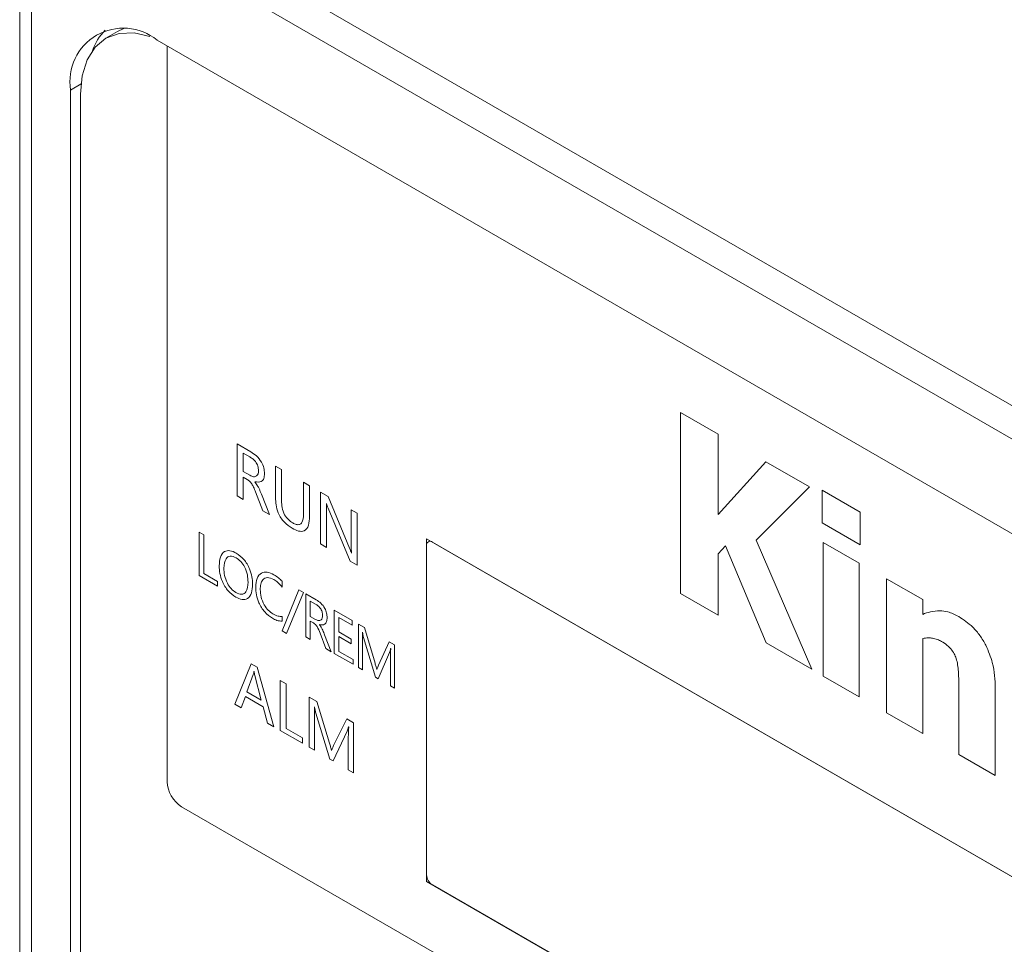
# Model space of a CAD drawing. Header units: millimetres. Extents: x -420 to 420, y -297 to 297.
# Tile 115 of 141: x 219 to 241, y 172 to 193. Entities that reach past the tile are written whole.
import ezdxf

# ---------------------------------------------------------------- set-up
doc = ezdxf.new("R2010")
doc.units = ezdxf.units.MM
doc.header["$MEASUREMENT"] = 0
doc.layers.add('layer 1', color=7, linetype='Continuous')

msp = doc.modelspace()

# ---------------------------------------------------------------- linework, layer by layer
at = {"layer": 'layer 1', "color": 7, "lineweight": 9}
for points in [[(219.1947, 196.4232), (219.1947, 196.4232), (260.3723, 172.6519), (260.3723, 172.6519)], [(218.597, 196.1239), (218.597, 196.1239), (218.597, 109.239), (218.597, 109.239)], [(260.0457, 172.0858), (260.0457, 172.0858), (218.8679, 195.8572), (218.8679, 195.8572)], [(218.8679, 195.8572), (218.8679, 195.8572), (218.8679, 109.3952), (218.8679, 109.3952)], [(220.5347, 192.291), (220.403, 192.1601), (220.3041, 192.0002), (220.2455, 191.824)], [(220.8149, 192.2587), (220.8149, 192.2587), (220.5535, 192.1076), (220.5535, 192.1076)], [(220.8149, 192.2587), (220.8149, 192.2587), (220.9582, 192.3258), (220.9582, 192.3258)], [(257.2024, 171.5761), (257.2024, 171.5761), (221.711, 192.0647), (221.711, 192.0647)], [(221.9399, 191.9327), (221.9399, 191.9327), (221.9399, 183.7811), (221.9399, 183.7811)], [(219.99, 191.0707), (219.99, 191.0707), (219.7503, 190.9324), (219.7503, 190.9324)], [(219.7503, 190.9324), (219.7503, 190.9324), (219.7503, 148.4389), (219.7503, 148.4389)], [(219.9789, 190.8381), (219.9789, 190.8381), (219.9789, 148.5709), (219.9789, 148.5709)], [(221.9399, 183.7811), (221.9399, 183.7811), (221.9399, 176.7617), (221.9399, 176.7617)], [(234.4275, 183.1329), (234.4275, 183.1329), (233.5743, 183.6254), (233.5743, 183.6254)], [(233.5743, 183.6254), (233.5743, 183.6254), (233.5743, 179.5215), (233.5743, 179.5215)], [(234.4275, 181.3077), (234.4275, 181.3077), (234.4275, 183.1329), (234.4275, 183.1329)], [(223.5257, 182.9109), (223.5257, 182.9109), (223.8333, 182.7334), (223.8333, 182.7334)], [(223.5257, 181.7335), (223.5257, 181.7335), (223.5257, 182.9109), (223.5257, 182.9109)], [(223.6625, 182.7027), (223.6625, 182.7027), (223.6625, 182.2862), (223.6625, 182.2862)], [(223.8154, 182.6144), (223.8154, 182.6144), (223.6625, 182.7027), (223.6625, 182.7027)], [(224.3962, 182.4084), (224.3962, 182.4084), (224.533, 182.3295), (224.533, 182.3295)], [(224.3962, 181.6963), (224.3962, 181.6963), (224.3962, 182.4084), (224.3962, 182.4084)], [(235.5132, 182.5062), (235.5132, 182.5062), (234.4275, 181.3077), (234.4275, 181.3077)], [(236.501, 181.9359), (236.501, 181.9359), (235.5132, 182.5062), (235.5132, 182.5062)], [(223.6625, 182.2862), (223.6625, 182.2862), (223.8135, 182.1991), (223.8135, 182.1991)], [(223.6625, 182.157), (223.6625, 182.157), (223.6625, 181.6545), (223.6625, 181.6545)], [(223.7553, 182.1036), (223.7553, 182.1036), (223.6625, 182.157), (223.6625, 182.157)], [(224.533, 182.3295), (224.533, 182.3295), (224.533, 181.6205), (224.533, 181.6205)], [(223.9263, 182.0527), (223.9263, 182.0527), (223.9263, 182.049), (223.9263, 182.049)], [(225.0303, 181.3221), (225.0303, 181.3221), (225.0303, 182.0424), (225.0303, 182.0424)], [(225.0303, 182.0424), (225.0303, 182.0424), (225.1671, 181.9634), (225.1671, 181.9634)], [(225.1671, 181.9634), (225.1671, 181.9634), (225.1671, 181.2687), (225.1671, 181.2687)], [(235.2899, 180.7307), (235.2899, 180.7307), (236.501, 181.9359), (236.501, 181.9359)], [(223.6625, 181.6545), (223.6625, 181.6545), (223.5257, 181.7335), (223.5257, 181.7335)], [(224.1102, 181.3961), (224.1102, 181.3961), (223.9446, 181.8229), (223.9446, 181.8229)], [(224.0777, 181.7712), (224.0777, 181.7712), (224.2594, 181.3099), (224.2594, 181.3099)], [(225.4158, 181.8198), (225.4158, 181.8198), (225.5899, 181.7192), (225.5899, 181.7192)], [(225.4158, 180.6424), (225.4158, 180.6424), (225.4158, 181.8198), (225.4158, 181.8198)], [(225.5899, 181.7192), (225.5899, 181.7192), (226.075, 180.5438), (226.075, 180.5438)], [(237.6511, 181.3626), (237.6511, 181.3626), (236.786, 181.8621), (236.786, 181.8621)], [(236.786, 181.8621), (236.786, 181.8621), (236.786, 181.1249), (236.786, 181.1249)], [(225.5526, 181.5541), (225.5526, 181.5541), (225.5485, 181.5565), (225.5485, 181.5565)], [(224.2594, 181.3099), (224.2594, 181.3099), (224.1102, 181.3961), (224.1102, 181.3961)], [(225.5526, 181.3894), (225.5526, 181.3894), (225.5526, 180.5634), (225.5526, 180.5634)], [(226.0867, 180.255), (226.0867, 180.255), (225.5866, 181.4578), (225.5866, 181.4578)], [(226.1122, 180.6124), (226.1122, 180.6124), (226.1122, 181.4179), (226.1122, 181.4179)], [(226.1122, 181.4179), (226.1122, 181.4179), (226.249, 181.3388), (226.249, 181.3388)], [(226.249, 181.3388), (226.249, 181.3388), (226.249, 180.1613), (226.249, 180.1613)], [(237.6511, 180.6253), (237.6511, 180.6253), (237.6511, 181.3626), (237.6511, 181.3626)], [(236.786, 181.1249), (236.786, 181.1249), (237.6511, 180.6253), (237.6511, 180.6253)], [(222.6677, 180.9078), (222.6677, 180.9078), (222.7714, 180.8481), (222.7714, 180.8481)], [(222.6677, 179.9267), (222.6677, 179.9267), (222.6677, 180.9078), (222.6677, 180.9078)], [(222.7714, 180.8481), (222.7714, 180.8481), (222.7714, 179.9746), (222.7714, 179.9746)], [(225.5526, 180.5634), (225.5526, 180.5634), (225.4158, 180.6424), (225.4158, 180.6424)], [(227.8224, 180.7625), (227.8224, 180.7625), (227.8224, 172.9885), (227.8224, 172.9885)], [(251.3525, 167.179), (251.3525, 167.179), (227.8224, 180.7625), (227.8224, 180.7625)], [(227.8224, 180.6117), (227.8224, 180.6117), (227.8224, 173.1394), (227.8224, 173.1394)], [(251.2218, 167.2544), (251.2218, 167.2544), (227.9531, 180.6871), (227.9531, 180.6871)], [(234.4275, 180.4157), (234.4275, 180.4157), (234.5948, 180.6006), (234.5948, 180.6006)], [(234.5948, 180.6006), (234.5948, 180.6006), (235.5202, 178.398), (235.5202, 178.398)], [(236.5509, 177.8031), (236.5509, 177.8031), (235.2899, 180.7307), (235.2899, 180.7307)], [(237.6272, 180.207), (237.6272, 180.207), (236.8092, 180.6791), (236.8092, 180.6791)], [(236.8092, 180.6791), (236.8092, 180.6791), (236.8092, 177.6473), (236.8092, 177.6473)], [(226.1161, 180.4392), (226.1161, 180.4392), (226.1187, 180.4375), (226.1187, 180.4375)], [(234.4275, 179.029), (234.4275, 179.029), (234.4275, 180.4157), (234.4275, 180.4157)], [(226.249, 180.1613), (226.249, 180.1613), (226.0867, 180.255), (226.0867, 180.255)], [(237.6272, 177.1751), (237.6272, 177.1751), (237.6272, 180.207), (237.6272, 180.207)], [(223.0822, 179.6875), (223.0822, 179.6875), (222.6677, 179.9267), (222.6677, 179.9267)], [(222.7714, 179.9746), (222.7714, 179.9746), (223.0822, 179.7951), (223.0822, 179.7951)], [(223.0822, 179.7951), (223.0822, 179.7951), (223.0822, 179.6875), (223.0822, 179.6875)], [(224.5475, 179.7958), (224.5475, 179.7958), (224.5475, 179.6642), (224.5475, 179.6642)], [(239.0677, 179.3825), (239.0677, 179.3825), (238.2476, 179.8559), (238.2476, 179.8559)], [(238.2476, 179.8559), (238.2476, 179.8559), (238.2476, 176.8168), (238.2476, 176.8168)], [(224.5443, 178.6759), (224.5443, 178.6759), (224.9277, 179.6032), (224.9277, 179.6032)], [(225.0315, 179.5435), (225.0315, 179.5435), (224.648, 178.616), (224.648, 178.616)], [(224.9277, 179.6032), (224.9277, 179.6032), (225.0315, 179.5435), (225.0315, 179.5435)], [(225.0801, 179.5154), (225.0801, 179.5154), (225.321, 179.3762), (225.321, 179.3762)], [(225.0801, 178.5341), (225.0801, 178.5341), (225.0801, 179.5154), (225.0801, 179.5154)], [(233.5743, 179.5215), (233.5743, 179.5215), (234.4275, 179.029), (234.4275, 179.029)], [(225.1838, 179.3477), (225.1838, 179.3477), (225.1838, 179.0007), (225.1838, 179.0007)], [(225.3065, 179.2769), (225.3065, 179.2769), (225.1838, 179.3477), (225.1838, 179.3477)], [(239.0677, 179.0473), (239.0677, 179.0473), (239.0677, 179.3825), (239.0677, 179.3825)], [(225.7297, 179.1403), (225.7297, 179.1403), (226.1338, 178.907), (226.1338, 178.907)], [(225.7297, 178.159), (225.7297, 178.159), (225.7297, 179.1403), (225.7297, 179.1403)], [(224.5475, 179.0001), (224.5475, 179.0001), (224.5475, 178.8924), (224.5475, 178.8924)], [(225.1838, 179.0007), (225.1838, 179.0007), (225.3051, 178.9306), (225.3051, 178.9306)], [(225.1838, 178.8931), (225.1838, 178.8931), (225.1838, 178.4744), (225.1838, 178.4744)], [(225.2568, 178.851), (225.2568, 178.851), (225.1838, 178.8931), (225.1838, 178.8931)], [(225.3912, 178.8132), (225.3912, 178.8132), (225.3912, 178.8101), (225.3912, 178.8101)], [(225.8334, 178.9728), (225.8334, 178.9728), (225.8334, 178.6496), (225.8334, 178.6496)], [(226.1338, 178.7992), (226.1338, 178.7992), (225.8334, 178.9728), (225.8334, 178.9728)], [(226.1338, 178.907), (226.1338, 178.907), (226.1338, 178.7992), (226.1338, 178.7992)], [(226.2758, 178.8251), (226.2758, 178.8251), (226.4106, 178.7472), (226.4106, 178.7472)], [(226.2758, 177.8438), (226.2758, 177.8438), (226.2758, 178.8251), (226.2758, 178.8251)], [(224.648, 178.616), (224.648, 178.616), (224.5443, 178.6759), (224.5443, 178.6759)], [(225.536, 178.2708), (225.536, 178.2708), (225.4056, 178.6223), (225.4056, 178.6223)], [(225.5104, 178.5825), (225.5104, 178.5825), (225.6604, 178.1991), (225.6604, 178.1991)], [(225.8334, 178.6496), (225.8334, 178.6496), (226.1131, 178.4881), (226.1131, 178.4881)], [(226.3692, 178.6395), (226.3692, 178.6395), (226.3658, 178.6413), (226.3658, 178.6413)], [(226.4106, 178.7472), (226.4106, 178.7472), (226.6531, 177.9373), (226.6531, 177.9373)], [(225.1838, 178.4744), (225.1838, 178.4744), (225.0801, 178.5341), (225.0801, 178.5341)], [(225.8334, 178.542), (225.8334, 178.542), (225.8334, 178.2069), (225.8334, 178.2069)], [(226.1131, 178.3805), (226.1131, 178.3805), (225.8334, 178.542), (225.8334, 178.542)], [(226.1131, 178.4881), (226.1131, 178.4881), (226.1131, 178.3805), (226.1131, 178.3805)], [(226.3692, 178.4391), (226.3692, 178.4391), (226.3692, 177.79), (226.3692, 177.79)], [(226.6592, 177.6225), (226.6592, 177.6225), (226.393, 178.5204), (226.393, 178.5204)], [(226.731, 177.895), (226.731, 177.895), (226.9702, 178.4243), (226.9702, 178.4243)], [(226.9702, 178.4243), (226.9702, 178.4243), (227.0944, 178.3524), (227.0944, 178.3524)], [(227.0944, 178.3524), (227.0944, 178.3524), (227.0944, 177.3713), (227.0944, 177.3713)], [(235.5202, 178.398), (235.5202, 178.398), (236.5509, 177.8031), (236.5509, 177.8031)], [(239.0677, 176.3436), (239.0677, 176.3436), (239.0677, 178.4977), (239.0677, 178.4977)], [(225.6604, 178.1991), (225.6604, 178.1991), (225.536, 178.2708), (225.536, 178.2708)], [(226.1547, 177.9139), (226.1547, 177.9139), (225.7297, 178.159), (225.7297, 178.159)], [(225.8334, 178.2069), (225.8334, 178.2069), (226.1547, 178.0214), (226.1547, 178.0214)], [(226.9828, 178.1856), (226.9828, 178.1856), (226.7215, 177.5866), (226.7215, 177.5866)], [(227.009, 178.2701), (227.009, 178.2701), (227.0064, 178.2716), (227.0064, 178.2716)], [(223.4763, 177.0071), (223.4763, 177.0071), (223.8468, 177.9251), (223.8468, 177.9251)], [(223.8468, 177.9251), (223.8468, 177.9251), (223.9784, 177.8491), (223.9784, 177.8491)], [(226.1547, 178.0214), (226.1547, 178.0214), (226.1547, 177.9139), (226.1547, 177.9139)], [(227.0012, 177.4251), (227.0012, 177.4251), (227.0012, 178.0801), (227.0012, 178.0801)], [(223.8926, 177.6813), (223.8926, 177.6813), (223.7464, 177.2929), (223.7464, 177.2929)], [(223.9115, 177.7497), (223.9115, 177.7497), (223.9084, 177.7515), (223.9084, 177.7515)], [(223.9784, 177.8491), (223.9784, 177.8491), (224.3609, 176.4963), (224.3609, 176.4963)], [(226.3692, 177.79), (226.3692, 177.79), (226.2758, 177.8438), (226.2758, 177.8438)], [(226.6897, 177.7963), (226.6897, 177.7963), (226.6934, 177.7942), (226.6934, 177.7942)], [(224.0742, 177.1036), (224.0742, 177.1036), (223.9267, 177.6617), (223.9267, 177.6617)], [(224.5046, 177.5456), (224.5046, 177.5456), (224.636, 177.4696), (224.636, 177.4696)], [(224.5046, 176.4134), (224.5046, 176.4134), (224.5046, 177.5456), (224.5046, 177.5456)], [(224.636, 177.4696), (224.636, 177.4696), (224.636, 176.4617), (224.636, 176.4617)], [(226.7215, 177.5866), (226.7215, 177.5866), (226.6592, 177.6225), (226.6592, 177.6225)], [(236.8092, 177.6473), (236.8092, 177.6473), (237.6272, 177.1751), (237.6272, 177.1751)], [(223.7464, 177.2929), (223.7464, 177.2929), (224.0742, 177.1036), (224.0742, 177.1036)], [(227.0944, 177.3713), (227.0944, 177.3713), (227.0012, 177.4251), (227.0012, 177.4251)], [(239.8884, 177.3772), (239.8884, 177.3772), (239.8884, 175.8697), (239.8884, 175.8697)], [(240.7131, 175.3935), (240.7131, 175.3935), (240.7131, 177.3722), (240.7131, 177.3722)], [(223.6198, 176.9241), (223.6198, 176.9241), (223.4763, 177.0071), (223.4763, 177.0071)], [(223.7133, 177.1877), (223.7133, 177.1877), (223.6198, 176.9241), (223.6198, 176.9241)], [(224.1184, 176.9538), (224.1184, 176.9538), (223.7133, 177.1877), (223.7133, 177.1877)], [(225.1622, 177.1659), (225.1622, 177.1659), (225.3295, 177.0694), (225.3295, 177.0694)], [(225.1622, 176.0337), (225.1622, 176.0337), (225.1622, 177.1659), (225.1622, 177.1659)], [(225.3295, 177.0694), (225.3295, 177.0694), (225.6195, 176.1287), (225.6195, 176.1287)], [(224.2175, 176.5791), (224.2175, 176.5791), (224.1184, 176.9538), (224.1184, 176.9538)], [(225.2816, 176.9449), (225.2816, 176.9449), (225.2779, 176.9472), (225.2779, 176.9472)], [(225.6284, 175.7646), (225.6284, 175.7646), (225.3104, 176.807), (225.3104, 176.807)], [(238.2476, 176.8168), (238.2476, 176.8168), (239.0677, 176.3436), (239.0677, 176.3436)], [(221.9399, 176.7617), (221.9399, 176.7617), (221.9399, 175.2523), (221.9399, 175.2523)], [(224.3609, 176.4963), (224.3609, 176.4963), (224.2175, 176.5791), (224.2175, 176.5791)], [(225.2816, 176.7137), (225.2816, 176.7137), (225.2816, 175.9648), (225.2816, 175.9648)], [(225.7144, 176.0772), (225.7144, 176.0772), (226.0111, 176.6758), (226.0111, 176.6758)], [(226.0111, 176.6758), (226.0111, 176.6758), (226.1664, 176.5861), (226.1664, 176.5861)], [(226.1664, 176.5861), (226.1664, 176.5861), (226.1664, 175.454), (226.1664, 175.454)], [(225.0067, 176.1236), (225.0067, 176.1236), (224.5046, 176.4134), (224.5046, 176.4134)], [(224.636, 176.4617), (224.636, 176.4617), (225.0067, 176.2478), (225.0067, 176.2478)], [(226.024, 176.4014), (226.024, 176.4014), (225.7001, 175.7231), (225.7001, 175.7231)], [(226.0564, 176.4977), (226.0564, 176.4977), (226.0532, 176.4996), (226.0532, 176.4996)], [(225.0067, 176.2478), (225.0067, 176.2478), (225.0067, 176.1236), (225.0067, 176.1236)], [(226.0469, 175.5229), (226.0469, 175.5229), (226.0469, 176.2787), (226.0469, 176.2787)], [(225.2816, 175.9648), (225.2816, 175.9648), (225.1622, 176.0337), (225.1622, 176.0337)], [(225.6633, 175.9653), (225.6633, 175.9653), (225.6678, 175.9627), (225.6678, 175.9627)], [(225.7001, 175.7231), (225.7001, 175.7231), (225.6284, 175.7646), (225.6284, 175.7646)], [(239.8884, 175.8697), (239.8884, 175.8697), (240.7131, 175.3935), (240.7131, 175.3935)], [(226.1664, 175.454), (226.1664, 175.454), (226.0469, 175.5229), (226.0469, 175.5229)], [(221.9399, 175.2523), (221.9504, 175.0216), (222.0722, 174.8106), (222.2667, 174.6862)], [(222.2667, 174.6862), (222.2667, 174.6862), (256.9082, 154.6881), (256.9082, 154.6881)], [(227.8224, 173.1394), (227.8265, 173.0471), (227.8753, 172.9627), (227.9531, 172.9129)], [(227.8224, 172.9885), (227.8224, 172.9885), (251.3525, 159.4048), (251.3525, 159.4048)], [(227.9531, 172.9129), (227.9531, 172.9129), (251.2218, 159.4803), (251.2218, 159.4803)]]:
    msp.add_open_spline(points, degree=3, dxfattribs=at)
for points, knots in [([(221.711, 192.0647), (221.3213, 192.3827), (220.7756, 192.4265), (220.34, 192.1751), (220.34, 192.1751), (219.9044, 191.9235), (219.6697, 191.429), (219.7503, 190.9324)], [0, 0, 0, 0, 0.3333333, 0.3333333, 0.3333333, 0.3333333, 1, 1, 1, 1]), ([(221.5489, 192.1507), (221.5489, 192.1507), (221.1895, 192.2311), (221.1895, 192.2311), (221.1895, 192.2311), (221.1895, 192.2311), (220.8504, 192.2176), (220.8504, 192.2176), (220.8504, 192.2176), (220.8504, 192.2176), (220.5533, 192.1076), (220.5533, 192.1076), (220.5533, 192.1076), (220.5533, 192.1076), (220.3095, 191.9052), (220.3095, 191.9052), (220.3095, 191.9052), (220.3095, 191.9052), (220.1283, 191.6185), (220.1283, 191.6185), (220.1283, 191.6185), (220.1283, 191.6185), (220.0167, 191.258), (220.0167, 191.258), (220.0167, 191.258), (220.0167, 191.258), (219.9789, 190.8381), (219.9789, 190.8381)], [0, 0, 0, 0, 0.125, 0.125, 0.125, 0.125, 0.25, 0.25, 0.25, 0.25, 0.375, 0.375, 0.375, 0.375, 0.5, 0.5, 0.5, 0.5, 0.625, 0.625, 0.625, 0.625, 0.75, 0.75, 0.75, 0.75, 1, 1, 1, 1]), ([(224.0108, 182.306), (224.0082, 182.3395), (224.0056, 182.3731), (223.9943, 182.4079), (223.9943, 182.4079), (223.9831, 182.4426), (223.9631, 182.4785), (223.9398, 182.5088), (223.9398, 182.5088), (223.9213, 182.5328), (223.9008, 182.5534), (223.8797, 182.5704), (223.8797, 182.5704), (223.8586, 182.5874), (223.837, 182.6009), (223.8154, 182.6144)], [0, 0, 0, 0, 0.2, 0.2, 0.2, 0.2, 0.4, 0.4, 0.4, 0.4, 0.6, 0.6, 0.6, 0.6, 1, 1, 1, 1]), ([(223.8333, 182.7334), (223.8773, 182.7051), (223.9213, 182.6768), (223.9633, 182.6384), (223.9633, 182.6384), (224.0049, 182.6003), (224.0448, 182.5521), (224.076, 182.4983), (224.076, 182.4983), (224.1008, 182.4559), (224.1204, 182.4103), (224.1313, 182.3666), (224.1313, 182.3666), (224.1424, 182.323), (224.145, 182.2816), (224.1474, 182.2402)], [0, 0, 0, 0, 0.2, 0.2, 0.2, 0.2, 0.4, 0.4, 0.4, 0.4, 0.6, 0.6, 0.6, 0.6, 1, 1, 1, 1]), ([(223.8135, 182.1991), (223.8426, 182.1853), (223.8716, 182.1714), (223.8982, 182.1679), (223.8982, 182.1679), (223.9246, 182.1642), (223.9489, 182.1709), (223.9677, 182.1855), (223.9677, 182.1855), (223.9827, 182.1969), (223.9941, 182.2136), (224.0008, 182.2345), (224.0008, 182.2345), (224.0075, 182.2553), (224.0091, 182.2807), (224.0108, 182.306)], [0, 0, 0, 0, 0.2, 0.2, 0.2, 0.2, 0.4, 0.4, 0.4, 0.4, 0.6, 0.6, 0.6, 0.6, 1, 1, 1, 1]), ([(224.1474, 182.2402), (224.1448, 182.2004), (224.142, 182.1607), (224.1306, 182.1285), (224.1306, 182.1285), (224.1189, 182.0965), (224.0986, 182.072), (224.0731, 182.0588), (224.0731, 182.0588), (224.0328, 182.0381), (223.9795, 182.0455), (223.9263, 182.0527)], [0, 0, 0, 0, 0.25, 0.25, 0.25, 0.25, 0.5, 0.5, 0.5, 0.5, 1, 1, 1, 1]), ([(223.9446, 181.8229), (223.9296, 181.8601), (223.9148, 181.8972), (223.8973, 181.9339), (223.8973, 181.9339), (223.886, 181.9573), (223.8736, 181.9808), (223.859, 182.0028), (223.859, 182.0028), (223.8446, 182.0248), (223.8279, 182.0455), (223.8104, 182.062), (223.8104, 182.062), (223.7926, 182.0786), (223.774, 182.0912), (223.7553, 182.1036)], [0, 0, 0, 0, 0.2, 0.2, 0.2, 0.2, 0.4, 0.4, 0.4, 0.4, 0.6, 0.6, 0.6, 0.6, 1, 1, 1, 1]), ([(223.9263, 182.049), (223.949, 182.0211), (223.9718, 181.9934), (223.9904, 181.9625), (223.9904, 181.9625), (224.0026, 181.9424), (224.013, 181.9211), (224.0228, 181.8997), (224.0228, 181.8997), (224.0328, 181.8782), (224.0422, 181.8569), (224.0513, 181.8355), (224.0513, 181.8355), (224.0603, 181.8141), (224.069, 181.7926), (224.0777, 181.7712)], [0, 0, 0, 0, 0.2, 0.2, 0.2, 0.2, 0.4, 0.4, 0.4, 0.4, 0.6, 0.6, 0.6, 0.6, 1, 1, 1, 1]), ([(224.7734, 180.999), (224.7125, 181.0385), (224.6519, 181.0779), (224.5968, 181.136), (224.5968, 181.136), (224.5423, 181.1933), (224.4931, 181.2687), (224.4602, 181.3452), (224.4602, 181.3452), (224.4341, 181.406), (224.4182, 181.4678), (224.4092, 181.5262), (224.4092, 181.5262), (224.4003, 181.585), (224.3983, 181.6406), (224.3962, 181.6963)], [0, 0, 0, 0, 0.2, 0.2, 0.2, 0.2, 0.4, 0.4, 0.4, 0.4, 0.6, 0.6, 0.6, 0.6, 1, 1, 1, 1]), ([(224.533, 181.6205), (224.5347, 181.5704), (224.5366, 181.5205), (224.5467, 181.4669), (224.5467, 181.4669), (224.5567, 181.4134), (224.575, 181.3567), (224.6038, 181.3042), (224.6038, 181.3042), (224.6268, 181.263), (224.6562, 181.2247), (224.6874, 181.1946), (224.6874, 181.1946), (224.719, 181.1644), (224.7525, 181.1426), (224.7859, 181.1208)], [0, 0, 0, 0, 0.2, 0.2, 0.2, 0.2, 0.4, 0.4, 0.4, 0.4, 0.6, 0.6, 0.6, 0.6, 1, 1, 1, 1]), ([(225.5485, 181.5565), (225.55, 181.5249), (225.5515, 181.4933), (225.5522, 181.4623), (225.5522, 181.4623), (225.5526, 181.4378), (225.5526, 181.4136), (225.5526, 181.3894)], [0, 0, 0, 0, 0.3333333, 0.3333333, 0.3333333, 0.3333333, 1, 1, 1, 1]), ([(225.5866, 181.4578), (225.5794, 181.4757), (225.5722, 181.4937), (225.5661, 181.5118), (225.5661, 181.5118), (225.5611, 181.5258), (225.5569, 181.5401), (225.5526, 181.5541)], [0, 0, 0, 0, 0.3333333, 0.3333333, 0.3333333, 0.3333333, 1, 1, 1, 1]), ([(225.1671, 181.2687), (225.164, 181.1983), (225.161, 181.1278), (225.1433, 181.0687), (225.1433, 181.0687), (225.1259, 181.0099), (225.0939, 180.9622), (225.0477, 180.9407), (225.0477, 180.9407), (225.0113, 180.9241), (224.966, 180.9237), (224.9189, 180.9359), (224.9189, 180.9359), (224.8715, 180.9485), (224.8224, 180.9736), (224.7734, 180.999)], [0, 0, 0, 0, 0.2, 0.2, 0.2, 0.2, 0.4, 0.4, 0.4, 0.4, 0.6, 0.6, 0.6, 0.6, 1, 1, 1, 1]), ([(224.7859, 181.1208), (224.8133, 181.1067), (224.8407, 181.0929), (224.8671, 181.0855), (224.8671, 181.0855), (224.8935, 181.0781), (224.9189, 181.0774), (224.9403, 181.0846), (224.9403, 181.0846), (224.9619, 181.092), (224.9795, 181.1071), (224.9923, 181.1273), (224.9923, 181.1273), (225.0224, 181.1744), (225.0265, 181.2484), (225.0303, 181.3221)], [0, 0, 0, 0, 0.2, 0.2, 0.2, 0.2, 0.4, 0.4, 0.4, 0.4, 0.6, 0.6, 0.6, 0.6, 1, 1, 1, 1]), ([(226.1187, 180.4375), (226.1165, 180.4708), (226.114, 180.5041), (226.1129, 180.5366), (226.1129, 180.5366), (226.1122, 180.5621), (226.1122, 180.5873), (226.1122, 180.6124)], [0, 0, 0, 0, 0.3333333, 0.3333333, 0.3333333, 0.3333333, 1, 1, 1, 1]), ([(227.9531, 180.6871), (227.9271, 180.7083), (227.8907, 180.7113), (227.8616, 180.6945), (227.8616, 180.6945), (227.8326, 180.6777), (227.8171, 180.6448), (227.8224, 180.6117)], [0, 0, 0, 0, 0.3333333, 0.3333333, 0.3333333, 0.3333333, 1, 1, 1, 1]), ([(223.1206, 180.1443), (223.1245, 180.214), (223.1286, 180.2839), (223.1469, 180.3416), (223.1469, 180.3416), (223.1652, 180.3989), (223.1975, 180.4444), (223.2419, 180.4701), (223.2419, 180.4701), (223.2767, 180.4902), (223.3186, 180.4983), (223.3641, 180.4904), (223.3641, 180.4904), (223.4098, 180.4826), (223.4589, 180.4586), (223.5081, 180.4347)], [0, 0, 0, 0, 0.2, 0.2, 0.2, 0.2, 0.4, 0.4, 0.4, 0.4, 0.6, 0.6, 0.6, 0.6, 1, 1, 1, 1]), ([(223.5022, 180.3305), (223.4558, 180.3497), (223.4094, 180.3689), (223.3697, 180.3671), (223.3697, 180.3671), (223.3297, 180.3652), (223.2966, 180.3419), (223.2744, 180.3081), (223.2744, 180.3081), (223.2395, 180.2547), (223.2319, 180.175), (223.2242, 180.0951)], [0, 0, 0, 0, 0.25, 0.25, 0.25, 0.25, 0.5, 0.5, 0.5, 0.5, 1, 1, 1, 1]), ([(223.5081, 180.4347), (223.5676, 180.3922), (223.6272, 180.3499), (223.6789, 180.2904), (223.6789, 180.2904), (223.7307, 180.2308), (223.7745, 180.1543), (223.8069, 180.0779), (223.8069, 180.0779), (223.8324, 180.0175), (223.8509, 179.957), (223.8614, 179.8992), (223.8614, 179.8992), (223.8718, 179.8413), (223.8743, 179.786), (223.8769, 179.7308)], [0, 0, 0, 0, 0.2, 0.2, 0.2, 0.2, 0.4, 0.4, 0.4, 0.4, 0.6, 0.6, 0.6, 0.6, 1, 1, 1, 1]), ([(226.075, 180.5438), (226.0832, 180.5242), (226.0913, 180.5048), (226.0989, 180.4852), (226.0989, 180.4852), (226.1048, 180.4699), (226.1104, 180.4545), (226.1161, 180.4392)], [0, 0, 0, 0, 0.3333333, 0.3333333, 0.3333333, 0.3333333, 1, 1, 1, 1]), ([(223.4952, 179.437), (223.4351, 179.4793), (223.375, 179.5219), (223.3227, 179.5814), (223.3227, 179.5814), (223.2702, 179.6409), (223.2255, 179.7174), (223.1924, 179.7944), (223.1924, 179.7944), (223.1663, 179.8552), (223.1474, 179.9162), (223.1367, 179.9744), (223.1367, 179.9744), (223.126, 180.0328), (223.1232, 180.0887), (223.1206, 180.1443)], [0, 0, 0, 0, 0.2, 0.2, 0.2, 0.2, 0.4, 0.4, 0.4, 0.4, 0.6, 0.6, 0.6, 0.6, 1, 1, 1, 1]), ([(223.7734, 179.7762), (223.7712, 179.8311), (223.769, 179.8859), (223.7577, 179.9441), (223.7577, 179.9441), (223.7464, 180.0021), (223.7263, 180.0635), (223.6959, 180.1219), (223.6959, 180.1219), (223.6721, 180.1678), (223.6422, 180.2118), (223.6089, 180.2462), (223.6089, 180.2462), (223.5754, 180.2807), (223.5388, 180.3055), (223.5022, 180.3305)], [0, 0, 0, 0, 0.2, 0.2, 0.2, 0.2, 0.4, 0.4, 0.4, 0.4, 0.6, 0.6, 0.6, 0.6, 1, 1, 1, 1]), ([(223.2242, 180.0951), (223.2269, 180.0406), (223.2297, 179.9862), (223.2419, 179.9286), (223.2419, 179.9286), (223.2539, 179.8713), (223.2756, 179.811), (223.3057, 179.7531), (223.3057, 179.7531), (223.3292, 179.7078), (223.3582, 179.664), (223.3907, 179.6294), (223.3907, 179.6294), (223.4233, 179.5951), (223.4593, 179.5699), (223.4954, 179.5446)], [0, 0, 0, 0, 0.2, 0.2, 0.2, 0.2, 0.4, 0.4, 0.4, 0.4, 0.6, 0.6, 0.6, 0.6, 1, 1, 1, 1]), ([(223.9464, 179.6607), (223.9513, 179.7321), (223.9562, 179.8036), (223.9773, 179.8605), (223.9773, 179.8605), (223.9982, 179.9171), (224.0352, 179.9591), (224.0823, 179.9831), (224.0823, 179.9831), (224.1193, 180.0018), (224.1626, 180.0094), (224.2095, 180.001), (224.2095, 180.001), (224.2563, 179.9927), (224.3069, 179.9687), (224.3574, 179.9445)], [0, 0, 0, 0, 0.2, 0.2, 0.2, 0.2, 0.4, 0.4, 0.4, 0.4, 0.6, 0.6, 0.6, 0.6, 1, 1, 1, 1]), ([(224.3574, 179.9445), (224.3938, 179.9223), (224.4304, 179.9003), (224.4657, 179.8714), (224.4657, 179.8714), (224.4935, 179.8491), (224.5205, 179.8225), (224.5475, 179.7958)], [0, 0, 0, 0, 0.3333333, 0.3333333, 0.3333333, 0.3333333, 1, 1, 1, 1]), ([(223.8769, 179.7308), (223.8732, 179.6614), (223.8694, 179.5921), (223.8514, 179.5346), (223.8514, 179.5346), (223.8337, 179.4773), (223.8019, 179.4316), (223.7584, 179.4054), (223.7584, 179.4054), (223.7242, 179.3847), (223.683, 179.3758), (223.6379, 179.383), (223.6379, 179.383), (223.5928, 179.3902), (223.544, 179.4137), (223.4952, 179.437)], [0, 0, 0, 0, 0.2, 0.2, 0.2, 0.2, 0.4, 0.4, 0.4, 0.4, 0.6, 0.6, 0.6, 0.6, 1, 1, 1, 1]), ([(223.4954, 179.5446), (223.5421, 179.5237), (223.5889, 179.5026), (223.6294, 179.5034), (223.6294, 179.5034), (223.6699, 179.5041), (223.7039, 179.5263), (223.7263, 179.5599), (223.7263, 179.5599), (223.7614, 179.613), (223.7673, 179.6947), (223.7734, 179.7762)], [0, 0, 0, 0, 0.25, 0.25, 0.25, 0.25, 0.5, 0.5, 0.5, 0.5, 1, 1, 1, 1]), ([(224.3565, 179.8374), (224.3071, 179.8591), (224.2578, 179.8809), (224.2147, 179.8816), (224.2147, 179.8816), (224.1716, 179.8823), (224.1345, 179.862), (224.1077, 179.8298), (224.1077, 179.8298), (224.0862, 179.8045), (224.0712, 179.7716), (224.0627, 179.7337), (224.0627, 179.7337), (224.0542, 179.6956), (224.0522, 179.6522), (224.0502, 179.6089)], [0, 0, 0, 0, 0.2, 0.2, 0.2, 0.2, 0.4, 0.4, 0.4, 0.4, 0.6, 0.6, 0.6, 0.6, 1, 1, 1, 1]), ([(224.5475, 179.6642), (224.5138, 179.7039), (224.4802, 179.7437), (224.4441, 179.7748), (224.4441, 179.7748), (224.4158, 179.7992), (224.3861, 179.8182), (224.3565, 179.8374)], [0, 0, 0, 0, 0.3333333, 0.3333333, 0.3333333, 0.3333333, 1, 1, 1, 1]), ([(224.3252, 178.958), (224.2652, 178.9998), (224.2053, 179.0416), (224.1522, 179.1003), (224.1522, 179.1003), (224.0993, 179.159), (224.0535, 179.2346), (224.0197, 179.3111), (224.0197, 179.3111), (223.9928, 179.3716), (223.9738, 179.4326), (223.9629, 179.491), (223.9629, 179.491), (223.9518, 179.5494), (223.9492, 179.605), (223.9464, 179.6607)], [0, 0, 0, 0, 0.2, 0.2, 0.2, 0.2, 0.4, 0.4, 0.4, 0.4, 0.6, 0.6, 0.6, 0.6, 1, 1, 1, 1]), ([(224.0502, 179.6089), (224.0531, 179.5535), (224.0561, 179.498), (224.0698, 179.4394), (224.0698, 179.4394), (224.0836, 179.381), (224.1078, 179.3194), (224.1407, 179.2623), (224.1407, 179.2623), (224.1664, 179.2172), (224.1975, 179.1749), (224.2311, 179.1414), (224.2311, 179.1414), (224.265, 179.1077), (224.3016, 179.083), (224.3382, 179.0582)], [0, 0, 0, 0, 0.2, 0.2, 0.2, 0.2, 0.4, 0.4, 0.4, 0.4, 0.6, 0.6, 0.6, 0.6, 1, 1, 1, 1]), ([(225.4635, 179.0233), (225.4616, 179.0504), (225.4596, 179.0778), (225.4507, 179.1063), (225.4507, 179.1063), (225.442, 179.1345), (225.4263, 179.1643), (225.4077, 179.1895), (225.4077, 179.1895), (225.3929, 179.2092), (225.3762, 179.2264), (225.359, 179.2405), (225.359, 179.2405), (225.3418, 179.2547), (225.3243, 179.2658), (225.3065, 179.2769)], [0, 0, 0, 0, 0.2, 0.2, 0.2, 0.2, 0.4, 0.4, 0.4, 0.4, 0.6, 0.6, 0.6, 0.6, 1, 1, 1, 1]), ([(225.321, 179.3762), (225.3565, 179.3533), (225.3919, 179.3301), (225.4254, 179.2983), (225.4254, 179.2983), (225.4587, 179.2667), (225.4901, 179.2262), (225.514, 179.1824), (225.514, 179.1824), (225.5328, 179.1477), (225.5471, 179.1109), (225.5552, 179.0759), (225.5552, 179.0759), (225.5633, 179.0408), (225.5652, 179.0075), (225.567, 178.9743)], [0, 0, 0, 0, 0.2, 0.2, 0.2, 0.2, 0.4, 0.4, 0.4, 0.4, 0.6, 0.6, 0.6, 0.6, 1, 1, 1, 1]), ([(224.3382, 179.0582), (224.3794, 179.0369), (224.4206, 179.0157), (224.4593, 179.0066), (224.4593, 179.0066), (224.4898, 178.9994), (224.5186, 178.9998), (224.5475, 179.0001)], [0, 0, 0, 0, 0.3333333, 0.3333333, 0.3333333, 0.3333333, 1, 1, 1, 1]), ([(225.3051, 178.9306), (225.3289, 178.9195), (225.3526, 178.9083), (225.3742, 178.9061), (225.3742, 178.9061), (225.3956, 178.9036), (225.4151, 178.9101), (225.43, 178.9229), (225.43, 178.9229), (225.4417, 178.9329), (225.4507, 178.9469), (225.4559, 178.9643), (225.4559, 178.9643), (225.4609, 178.9817), (225.4622, 179.0026), (225.4635, 179.0233)], [0, 0, 0, 0, 0.2, 0.2, 0.2, 0.2, 0.4, 0.4, 0.4, 0.4, 0.6, 0.6, 0.6, 0.6, 1, 1, 1, 1]), ([(239.4604, 179.129), (239.3864, 179.1236), (239.3127, 179.1183), (239.2432, 179.1028), (239.2432, 179.1028), (239.1823, 179.0894), (239.125, 179.0684), (239.0677, 179.0473)], [0, 0, 0, 0, 0.3333333, 0.3333333, 0.3333333, 0.3333333, 1, 1, 1, 1]), ([(239.8835, 178.9955), (239.7998, 179.0386), (239.7161, 179.0817), (239.6362, 179.1035), (239.6362, 179.1035), (239.5761, 179.1201), (239.5182, 179.1246), (239.4604, 179.129)], [0, 0, 0, 0, 0.3333333, 0.3333333, 0.3333333, 0.3333333, 1, 1, 1, 1]), ([(224.5475, 178.8924), (224.5079, 178.8942), (224.4683, 178.8959), (224.4266, 178.9097), (224.4266, 178.9097), (224.3936, 178.9208), (224.3594, 178.9393), (224.3252, 178.958)], [0, 0, 0, 0, 0.3333333, 0.3333333, 0.3333333, 0.3333333, 1, 1, 1, 1]), ([(225.4056, 178.6223), (225.3871, 178.6724), (225.3685, 178.7225), (225.3394, 178.7681), (225.3394, 178.7681), (225.3282, 178.7861), (225.315, 178.8033), (225.301, 178.8169), (225.301, 178.8169), (225.2869, 178.8306), (225.2718, 178.8408), (225.2568, 178.851)], [0, 0, 0, 0, 0.25, 0.25, 0.25, 0.25, 0.5, 0.5, 0.5, 0.5, 1, 1, 1, 1]), ([(225.567, 178.9743), (225.565, 178.9417), (225.563, 178.9094), (225.5541, 178.8824), (225.5541, 178.8824), (225.5452, 178.8556), (225.5297, 178.8343), (225.5093, 178.8225), (225.5093, 178.8225), (225.4775, 178.804), (225.4345, 178.8086), (225.3912, 178.8132)], [0, 0, 0, 0, 0.25, 0.25, 0.25, 0.25, 0.5, 0.5, 0.5, 0.5, 1, 1, 1, 1]), ([(225.3912, 178.8101), (225.4095, 178.7872), (225.4278, 178.7643), (225.4424, 178.7387), (225.4424, 178.7387), (225.4518, 178.7223), (225.46, 178.7047), (225.4676, 178.6873), (225.4676, 178.6873), (225.4753, 178.67), (225.4827, 178.6526), (225.4897, 178.635), (225.4897, 178.635), (225.497, 178.6177), (225.5036, 178.6001), (225.5104, 178.5825)], [0, 0, 0, 0, 0.2, 0.2, 0.2, 0.2, 0.4, 0.4, 0.4, 0.4, 0.6, 0.6, 0.6, 0.6, 1, 1, 1, 1]), ([(240.4995, 178.3463), (240.457, 178.421), (240.4145, 178.4958), (240.3655, 178.565), (240.3655, 178.565), (240.316, 178.635), (240.2598, 178.6994), (240.2015, 178.7552), (240.2015, 178.7552), (240.0997, 178.8528), (239.9915, 178.9242), (239.8835, 178.9955)], [0, 0, 0, 0, 0.25, 0.25, 0.25, 0.25, 0.5, 0.5, 0.5, 0.5, 1, 1, 1, 1]), ([(226.3658, 178.6413), (226.367, 178.6034), (226.3681, 178.5653), (226.3686, 178.5276), (226.3686, 178.5276), (226.369, 178.4979), (226.3692, 178.4685), (226.3692, 178.4391)], [0, 0, 0, 0, 0.3333333, 0.3333333, 0.3333333, 0.3333333, 1, 1, 1, 1]), ([(226.393, 178.5204), (226.3878, 178.543), (226.3825, 178.5653), (226.3782, 178.5875), (226.3782, 178.5875), (226.3747, 178.6049), (226.3719, 178.6223), (226.3692, 178.6395)], [0, 0, 0, 0, 0.3333333, 0.3333333, 0.3333333, 0.3333333, 1, 1, 1, 1]), ([(239.0677, 178.4977), (239.1091, 178.5056), (239.1507, 178.5134), (239.1949, 178.5139), (239.1949, 178.5139), (239.2252, 178.5141), (239.2568, 178.511), (239.2885, 178.5078)], [0, 0, 0, 0, 0.3333333, 0.3333333, 0.3333333, 0.3333333, 1, 1, 1, 1]), ([(239.2885, 178.5078), (239.3264, 178.4997), (239.3642, 178.4918), (239.4033, 178.4764), (239.4033, 178.4764), (239.4327, 178.4649), (239.4624, 178.4492), (239.4924, 178.4335)], [0, 0, 0, 0, 0.3333333, 0.3333333, 0.3333333, 0.3333333, 1, 1, 1, 1]), ([(239.4924, 178.4335), (239.5371, 178.4065), (239.582, 178.3794), (239.6249, 178.3431), (239.6249, 178.3431), (239.6521, 178.32), (239.6787, 178.2932), (239.7051, 178.2662)], [0, 0, 0, 0, 0.3333333, 0.3333333, 0.3333333, 0.3333333, 1, 1, 1, 1]), ([(240.7131, 177.3722), (240.707, 177.5624), (240.7009, 177.7526), (240.6461, 177.9521), (240.6461, 177.9521), (240.6108, 178.081), (240.5552, 178.2135), (240.4995, 178.3463)], [0, 0, 0, 0, 0.3333333, 0.3333333, 0.3333333, 0.3333333, 1, 1, 1, 1]), ([(227.0064, 178.2716), (227.0029, 178.2548), (226.9994, 178.2379), (226.9948, 178.222), (226.9948, 178.222), (226.9913, 178.2095), (226.987, 178.1976), (226.9828, 178.1856)], [0, 0, 0, 0, 0.3333333, 0.3333333, 0.3333333, 0.3333333, 1, 1, 1, 1]), ([(227.0012, 178.0801), (227.0018, 178.1161), (227.0024, 178.152), (227.004, 178.1875), (227.004, 178.1875), (227.0053, 178.2152), (227.0072, 178.2427), (227.009, 178.2701)], [0, 0, 0, 0, 0.3333333, 0.3333333, 0.3333333, 0.3333333, 1, 1, 1, 1]), ([(239.7051, 178.2662), (239.7334, 178.2294), (239.7617, 178.1926), (239.7832, 178.1525), (239.7832, 178.1525), (239.8011, 178.1191), (239.8142, 178.0836), (239.8275, 178.0479)], [0, 0, 0, 0, 0.3333333, 0.3333333, 0.3333333, 0.3333333, 1, 1, 1, 1]), ([(226.6531, 177.9373), (226.6609, 177.9109), (226.6688, 177.8843), (226.6755, 177.858), (226.6755, 177.858), (226.6807, 177.8373), (226.6853, 177.8168), (226.6897, 177.7963)], [0, 0, 0, 0, 0.3333333, 0.3333333, 0.3333333, 0.3333333, 1, 1, 1, 1]), ([(239.8275, 178.0479), (239.8397, 177.9989), (239.8519, 177.9499), (239.8597, 177.9022), (239.8597, 177.9022), (239.8684, 177.8508), (239.8719, 177.8011), (239.8756, 177.7514)], [0, 0, 0, 0, 0.3333333, 0.3333333, 0.3333333, 0.3333333, 1, 1, 1, 1]), ([(223.9084, 177.7515), (223.9063, 177.7377), (223.9043, 177.7238), (223.9012, 177.7109), (223.9012, 177.7109), (223.8988, 177.7007), (223.8958, 177.6909), (223.8926, 177.6813)], [0, 0, 0, 0, 0.3333333, 0.3333333, 0.3333333, 0.3333333, 1, 1, 1, 1]), ([(223.9267, 177.6617), (223.9233, 177.6783), (223.9198, 177.695), (223.9171, 177.7114), (223.9171, 177.7114), (223.915, 177.7242), (223.9132, 177.7369), (223.9115, 177.7497)], [0, 0, 0, 0, 0.3333333, 0.3333333, 0.3333333, 0.3333333, 1, 1, 1, 1]), ([(226.6934, 177.7942), (226.7003, 177.8133), (226.7071, 177.8321), (226.7141, 177.851), (226.7141, 177.851), (226.7197, 177.8658), (226.7252, 177.8804), (226.731, 177.895)], [0, 0, 0, 0, 0.3333333, 0.3333333, 0.3333333, 0.3333333, 1, 1, 1, 1]), ([(239.8756, 177.7514), (239.8797, 177.6805), (239.8839, 177.6097), (239.886, 177.5399), (239.886, 177.5399), (239.8876, 177.4853), (239.888, 177.4312), (239.8884, 177.3772)], [0, 0, 0, 0, 0.3333333, 0.3333333, 0.3333333, 0.3333333, 1, 1, 1, 1]), ([(225.2779, 176.9472), (225.2792, 176.9034), (225.2805, 176.8594), (225.2812, 176.8159), (225.2812, 176.8159), (225.2816, 176.7817), (225.2816, 176.7477), (225.2816, 176.7137)], [0, 0, 0, 0, 0.3333333, 0.3333333, 0.3333333, 0.3333333, 1, 1, 1, 1]), ([(225.3104, 176.807), (225.3041, 176.8329), (225.2977, 176.859), (225.2925, 176.8847), (225.2925, 176.8847), (225.2884, 176.905), (225.2851, 176.925), (225.2816, 176.9449)], [0, 0, 0, 0, 0.3333333, 0.3333333, 0.3333333, 0.3333333, 1, 1, 1, 1]), ([(226.0532, 176.4996), (226.0488, 176.4802), (226.0445, 176.461), (226.039, 176.4428), (226.039, 176.4428), (226.0346, 176.4284), (226.0292, 176.4149), (226.024, 176.4014)], [0, 0, 0, 0, 0.3333333, 0.3333333, 0.3333333, 0.3333333, 1, 1, 1, 1]), ([(226.0469, 176.2787), (226.0477, 176.3203), (226.0484, 176.3617), (226.0505, 176.4025), (226.0505, 176.4025), (226.0519, 176.4345), (226.0542, 176.4661), (226.0564, 176.4977)], [0, 0, 0, 0, 0.3333333, 0.3333333, 0.3333333, 0.3333333, 1, 1, 1, 1]), ([(225.6195, 176.1287), (225.629, 176.0981), (225.6384, 176.0674), (225.6463, 176.0369), (225.6463, 176.0369), (225.6526, 176.013), (225.658, 175.9892), (225.6633, 175.9653)], [0, 0, 0, 0, 0.3333333, 0.3333333, 0.3333333, 0.3333333, 1, 1, 1, 1]), ([(225.6678, 175.9627), (225.6763, 175.9844), (225.6846, 176.006), (225.6933, 176.0273), (225.6933, 176.0273), (225.7003, 176.0441), (225.7073, 176.0605), (225.7144, 176.0772)], [0, 0, 0, 0, 0.3333333, 0.3333333, 0.3333333, 0.3333333, 1, 1, 1, 1])]:
    msp.add_open_spline(points, degree=3, knots=knots, dxfattribs=at)

doc.saveas('drawing.dxf')
